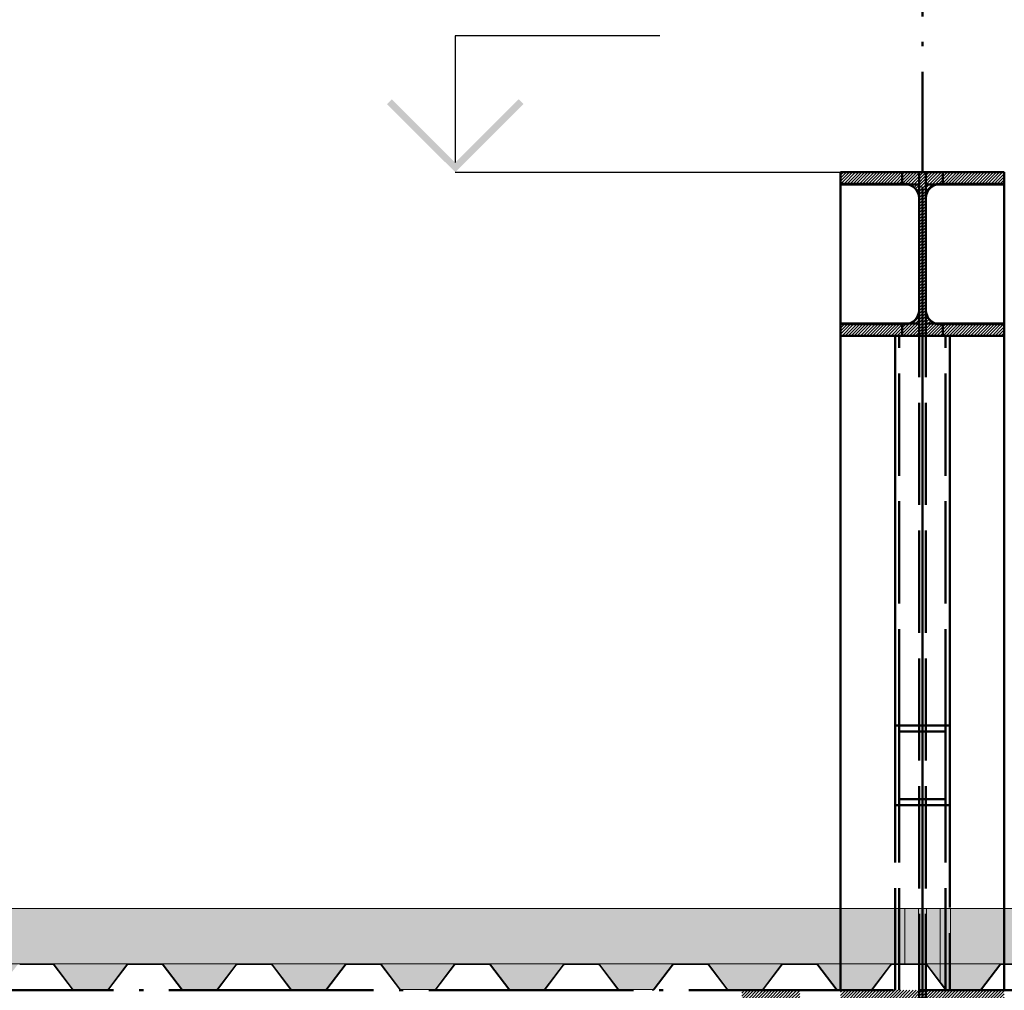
# Paper-space layout 'Layout1' of a CAD drawing. Extents: x -2 to 1243, y -36 to 596.
# Tile 20 of 132: x 281 to 310, y 157 to 186. Entities that reach past the tile are written whole.
import ezdxf

# ---------------------------------------------------------------- set-up
doc = ezdxf.new("R2010")
doc.units = 0
doc.linetypes.add('ACAD_ISO02W100', pattern=[15, 12, -3])
doc.linetypes.add('ACAD_ISO04W100', pattern=[30.5, 24, -3, 0.5, -3])
doc.layers.add('AS_INS_ON', color=7, linetype='CONTINUOUS')
for name, color, linetype, lineweight in [('SS_2.ET-HALA_TaO-VESTAVBA_A1÷B2-P.NOSNIK', 172, 'CONTINUOUS', 50), ('SS_2.ET-HALA_TaO-VESTAVBA_A1÷B2-PODLAHA', 9, 'CONTINUOUS', 5), ('SS_2.ET-HALA_TaO-VESTAVBA_A1÷B2-TRAPEZ.PLECH', 153, 'CONTINUOUS', 18), ('SS_2.ET-HALA_TaO-VESTAVBA_A1÷B2-VAZBA', 200, 'CONTINUOUS', 50), ('SS_2.ET-HALA_TaO-VESTAVBA_A1÷B2-VAZBA2', 51, 'CONTINUOUS', 50), ('SS_SRAFY', 8, 'CONTINUOUS', 18)]:
    doc.layers.add(name, color=color, linetype=linetype, lineweight=lineweight)
pattern_1 = [(45, (194.3423, 60.282), (-0.8980256, 0.8980256), []), (45, (195.2403, 60.282), (-0.8980256, 0.8980256), [1.5875, -0.3175, 0, -0.3175])]
pattern_2 = [(45, (194.34228, 60.281964), (-0.04490128, 0.04490128), [])]

psp = doc.layouts.get("Layout1")

# ---------------------------------------------------------------- hatches: boundary and pattern name
at = {"layer": 'AS_INS_ON'}
psp.add_hatch(color=3, dxfattribs=at).paths.add_polyline_path([(292.3831, 183.2234), (292.2416, 183.082), (294.2416, 181.082), (296.2416, 183.082), (296.1002, 183.2234), (294.2416, 181.3648)])
at = {"layer": 'SS_2.ET-HALA_TaO-VESTAVBA_A1÷B2-PODLAHA'}
h = psp.add_hatch(dxfattribs=at)
h.set_pattern_fill('ANSI35', color=252, scale=0.2, style=0)
h.set_pattern_definition(pattern_1)
h.paths.add_polyline_path([(398.1123, 159.482), (83.1423, 159.482), (83.1423, 157.862), (398.1123, 157.862)], flags=0)
h = psp.add_hatch(dxfattribs=at)
h.set_pattern_fill('ANSI35', color=252, scale=0.2, style=0)
h.set_pattern_definition(pattern_1)
h.paths.add_polyline_path([(396.6652, 157.862), (394.4202, 157.862, -0.2326123), (394.4835, 157.8291), (395.0183, 157.1277, 0.239242), (395.0686, 157.1034), (396.0184, 157.1034, 0.2392421), (396.0663, 157.1277), (396.6011, 157.8291, -0.2266449)], flags=0)
h.paths.add_polyline_path([(393.4652, 157.862), (391.2202, 157.862, -0.2326123), (391.2835, 157.8291), (391.8183, 157.1277, 0.239242), (391.8686, 157.1034), (392.8184, 157.1034, 0.2392421), (392.8663, 157.1277), (393.4011, 157.8291, -0.2266449)], flags=0)
h.paths.add_polyline_path([(390.2652, 157.862), (388.0202, 157.862, -0.2326123), (388.0835, 157.8291), (388.6183, 157.1277, 0.239242), (388.6686, 157.1034), (389.6184, 157.1034, 0.2301971), (389.6663, 157.1277), (390.2011, 157.8291, -0.2266449)], flags=0)
h.paths.add_polyline_path([(387.0652, 157.862), (384.8202, 157.862, -0.2326123), (384.8835, 157.8291), (385.4183, 157.1277, 0.239242), (385.4686, 157.1034), (386.4184, 157.1034, 0.2392421), (386.4663, 157.1277), (387.0011, 157.8291, -0.2266449)], flags=0)
h.paths.add_polyline_path([(383.8652, 157.862), (381.6202, 157.862, -0.2326123), (381.6835, 157.8291), (382.2183, 157.1277, 0.239242), (382.2686, 157.1034), (383.2184, 157.1034, 0.2392421), (383.2663, 157.1277), (383.8011, 157.8291, -0.2266449)], flags=0)
h.paths.add_polyline_path([(380.6652, 157.862), (378.4202, 157.862, -0.2326123), (378.4835, 157.8291), (379.0183, 157.1277, 0.239242), (379.0686, 157.1034), (380.0184, 157.1034, 0.2392421), (380.0663, 157.1277), (380.6011, 157.8291, -0.2266449)], flags=0)
h.paths.add_polyline_path([(377.4652, 157.862), (375.2202, 157.862, -0.2326123), (375.2835, 157.8291), (375.8183, 157.1277, 0.239242), (375.8686, 157.1034), (376.8184, 157.1034, 0.2301971), (376.8663, 157.1277), (377.4011, 157.8291, -0.2266449)], flags=0)
h.paths.add_polyline_path([(374.2652, 157.862), (372.0202, 157.862, -0.2326123), (372.0835, 157.8291), (372.6183, 157.1277, 0.239242), (372.6686, 157.1034), (373.6184, 157.1034, 0.2392421), (373.6663, 157.1277), (374.2011, 157.8291, -0.2266449)], flags=0)
h.paths.add_polyline_path([(371.0652, 157.862), (368.8202, 157.862, -0.2326123), (368.8835, 157.8291), (369.4183, 157.1277, 0.239242), (369.4686, 157.1034), (370.4184, 157.1034, 0.2392421), (370.4663, 157.1277), (371.0011, 157.8291, -0.2266449)], flags=0)
h.paths.add_polyline_path([(367.8652, 157.862), (365.6202, 157.862, -0.2326123), (365.6835, 157.8291), (366.2183, 157.1277, 0.239242), (366.2686, 157.1034), (367.2184, 157.1034, 0.2392421), (367.2663, 157.1277), (367.8011, 157.8291, -0.2266449)], flags=0)
h.paths.add_polyline_path([(364.6652, 157.862), (362.4202, 157.862, -0.2326123), (362.4835, 157.8291), (363.0183, 157.1277, 0.239242), (363.0686, 157.1034), (364.0184, 157.1034, 0.2301971), (364.0663, 157.1277), (364.6011, 157.8291, -0.2266449)], flags=0)
h.paths.add_polyline_path([(361.4652, 157.862), (359.2202, 157.862, -0.2326123), (359.2835, 157.8291), (359.8183, 157.1277, 0.239242), (359.8686, 157.1034), (360.8184, 157.1034, 0.2392421), (360.8663, 157.1277), (361.4011, 157.8291, -0.2266449)], flags=0)
h.paths.add_polyline_path([(358.2652, 157.862), (356.0202, 157.862, -0.2326123), (356.0835, 157.8291), (356.6183, 157.1277, 0.239242), (356.6686, 157.1034), (357.6184, 157.1034, 0.2392421), (357.6663, 157.1277), (358.2011, 157.8291, -0.2266449)], flags=0)
h.paths.add_polyline_path([(355.0652, 157.862), (352.8202, 157.862, -0.2326123), (352.8835, 157.8291), (353.4183, 157.1277, 0.239242), (353.4686, 157.1034), (354.4184, 157.1034, 0.2392421), (354.4663, 157.1277), (355.0011, 157.8291, -0.2266449)], flags=0)
h.paths.add_polyline_path([(351.8652, 157.862), (349.6202, 157.862, -0.2326123), (349.6835, 157.8291), (350.2183, 157.1277, 0.239242), (350.2686, 157.1034), (351.2184, 157.1034, 0.2301971), (351.2663, 157.1277), (351.8011, 157.8291, -0.2266449)], flags=0)
h.paths.add_polyline_path([(348.6652, 157.862), (346.4202, 157.862, -0.2326123), (346.4835, 157.8291), (347.0183, 157.1277, 0.239242), (347.0686, 157.1034), (348.0184, 157.1034, 0.2392421), (348.0663, 157.1277), (348.6011, 157.8291, -0.2266449)], flags=0)
h.paths.add_polyline_path([(345.4652, 157.862), (343.2202, 157.862, -0.2326123), (343.2835, 157.8291), (343.8183, 157.1277, 0.239242), (343.8686, 157.1034), (344.8184, 157.1034, 0.2392421), (344.8663, 157.1277), (345.4011, 157.8291, -0.2266449)], flags=0)
h.paths.add_polyline_path([(342.2652, 157.862), (340.0202, 157.862, -0.2326123), (340.0835, 157.8291), (340.6183, 157.1277, 0.239242), (340.6686, 157.1034), (341.6184, 157.1034, 0.2392421), (341.6663, 157.1277), (342.2011, 157.8291, -0.2266449)], flags=0)
h.paths.add_polyline_path([(339.0652, 157.862), (336.8202, 157.862, -0.2326123), (336.8835, 157.8291), (337.4183, 157.1277, 0.239242), (337.4686, 157.1034), (338.4184, 157.1034, 0.2301971), (338.4663, 157.1277), (339.0011, 157.8291, -0.2266449)], flags=0)
h.paths.add_polyline_path([(335.8652, 157.862), (333.6202, 157.862, -0.2326123), (333.6835, 157.8291), (334.2183, 157.1277, 0.239242), (334.2686, 157.1034), (335.2184, 157.1034, 0.2392421), (335.2663, 157.1277), (335.8011, 157.8291, -0.2266449)], flags=0)
h.paths.add_polyline_path([(332.6652, 157.862), (330.4202, 157.862, -0.2326123), (330.4835, 157.8291), (331.0183, 157.1277, 0.239242), (331.0686, 157.1034), (332.0184, 157.1034, 0.2392421), (332.0663, 157.1277), (332.6011, 157.8291, -0.2266449)], flags=0)
h.paths.add_polyline_path([(329.4652, 157.862), (327.2202, 157.862, -0.2326123), (327.2835, 157.8291), (327.8183, 157.1277, 0.239242), (327.8686, 157.1034), (328.8184, 157.1034, 0.2392421), (328.8663, 157.1277), (329.4011, 157.8291, -0.2266449)], flags=0)
h.paths.add_polyline_path([(326.2652, 157.862), (324.0202, 157.862, -0.2326123), (324.0835, 157.8291), (324.6183, 157.1277, 0.239242), (324.6686, 157.1034), (325.6184, 157.1034, 0.2301971), (325.6663, 157.1277), (326.2011, 157.8291, -0.2266449)], flags=0)
h.paths.add_polyline_path([(323.0652, 157.862), (320.8202, 157.862, -0.2326123), (320.8835, 157.8291), (321.4183, 157.1277, 0.239242), (321.4686, 157.1034), (322.4184, 157.1034, 0.2392421), (322.4663, 157.1277), (323.0011, 157.8291, -0.2266449)], flags=0)
h.paths.add_polyline_path([(319.8652, 157.862), (317.6202, 157.862, -0.2326123), (317.6835, 157.8291), (318.2183, 157.1277, 0.239242), (318.2686, 157.1034), (319.2184, 157.1034, 0.2392421), (319.2663, 157.1277), (319.8011, 157.8291, -0.2266449)], flags=0)
h.paths.add_polyline_path([(316.6652, 157.862), (314.4202, 157.862, -0.2326123), (314.4835, 157.8291), (315.0183, 157.1277, 0.239242), (315.0686, 157.1034), (316.0184, 157.1034, 0.2392421), (316.0663, 157.1277), (316.6011, 157.8291, -0.2266449)], flags=0)
h.paths.add_polyline_path([(303.8652, 157.862), (301.6202, 157.862, -0.2326123), (301.6835, 157.8291), (302.2183, 157.1277, 0.239242), (302.2686, 157.1034), (303.2184, 157.1034, 0.2392421), (303.2663, 157.1277), (303.8011, 157.8291, -0.2266449)], flags=0)
h.paths.add_polyline_path([(300.6652, 157.862), (298.4202, 157.862, -0.2326123), (298.4835, 157.8291), (299.0183, 157.1277, 0.239242), (299.0686, 157.1034), (300.0184, 157.1034, 0.2301971), (300.0663, 157.1277), (300.6011, 157.8291, -0.2266449)], flags=0)
h.paths.add_polyline_path([(297.4652, 157.862), (295.2202, 157.862, -0.2326123), (295.2835, 157.8291), (295.8183, 157.1277, 0.239242), (295.8686, 157.1034), (296.8184, 157.1034, 0.2392421), (296.8663, 157.1277), (297.4011, 157.8291, -0.2266449)], flags=0)
h.paths.add_polyline_path([(294.2652, 157.862), (292.0202, 157.862, -0.2326123), (292.0835, 157.8291), (292.6183, 157.1277, 0.239242), (292.6686, 157.1034), (293.6184, 157.1034, 0.2392421), (293.6663, 157.1277), (294.2011, 157.8291, -0.2266449)], flags=0)
h.paths.add_polyline_path([(291.0652, 157.862), (288.8202, 157.862, -0.2326123), (288.8835, 157.8291), (289.4183, 157.1277, 0.239242), (289.4686, 157.1034), (290.4184, 157.1034, 0.2392421), (290.4663, 157.1277), (291.0011, 157.8291, -0.2266449)], flags=0)
h.paths.add_polyline_path([(287.8652, 157.862), (285.6202, 157.862, -0.2326123), (285.6835, 157.8291), (286.2183, 157.1277, 0.239242), (286.2686, 157.1034), (287.2184, 157.1034, 0.2301971), (287.2663, 157.1277), (287.8011, 157.8291, -0.2266449)], flags=0)
h.paths.add_polyline_path([(284.6652, 157.862), (282.4202, 157.862, -0.2326123), (282.4835, 157.8291), (283.0183, 157.1277, 0.239242), (283.0686, 157.1034), (284.0184, 157.1034, 0.2392421), (284.0663, 157.1277), (284.6011, 157.8291, -0.2266449)], flags=0)
h.paths.add_polyline_path([(281.4652, 157.862), (279.2202, 157.862, -0.2326123), (279.2835, 157.8291), (279.8183, 157.1277, 0.239242), (279.8686, 157.1034), (280.8184, 157.1034, 0.2392421), (280.8663, 157.1277), (281.4011, 157.8291, -0.2266449)], flags=0)
h.paths.add_polyline_path([(278.2652, 157.862), (276.0202, 157.862, -0.2326123), (276.0835, 157.8291), (276.6183, 157.1277, 0.239242), (276.6686, 157.1034), (277.6184, 157.1034, 0.2392421), (277.6663, 157.1277), (278.2011, 157.8291, -0.2266449)], flags=0)
h.paths.add_polyline_path([(275.0652, 157.862), (272.8202, 157.862, -0.2326123), (272.8835, 157.8291), (273.4183, 157.1277, 0.239242), (273.4686, 157.1034), (274.4184, 157.1034, 0.2301971), (274.4663, 157.1277), (275.0011, 157.8291, -0.2266449)], flags=0)
h.paths.add_polyline_path([(271.8652, 157.862), (269.6202, 157.862, -0.2326123), (269.6835, 157.8291), (270.2183, 157.1277, 0.239242), (270.2686, 157.1034), (271.2184, 157.1034, 0.2392421), (271.2663, 157.1277), (271.8011, 157.8291, -0.2266449)], flags=0)
h.paths.add_polyline_path([(268.6652, 157.862), (266.4202, 157.862, -0.2326123), (266.4835, 157.8291), (267.0183, 157.1277, 0.239242), (267.0686, 157.1034), (268.0184, 157.1034, 0.2392421), (268.0663, 157.1277), (268.6011, 157.8291, -0.2266449)], flags=0)
h.paths.add_polyline_path([(265.4652, 157.862), (263.2202, 157.862, -0.2326123), (263.2835, 157.8291), (263.8183, 157.1277, 0.239242), (263.8686, 157.1034), (264.8184, 157.1034, 0.2392421), (264.8663, 157.1277), (265.4011, 157.8291, -0.2266449)], flags=0)
h.paths.add_polyline_path([(262.2652, 157.862), (260.0202, 157.862, -0.2326123), (260.0835, 157.8291), (260.6183, 157.1277, 0.239242), (260.6686, 157.1034), (261.6184, 157.1034, 0.2301971), (261.6663, 157.1277), (262.2011, 157.8291, -0.2266449)], flags=0)
h.paths.add_polyline_path([(259.0652, 157.862), (256.8202, 157.862, -0.2326123), (256.8835, 157.8291), (257.4183, 157.1277, 0.239242), (257.4686, 157.1034), (258.4184, 157.1034, 0.2392421), (258.4663, 157.1277), (259.0011, 157.8291, -0.2266449)], flags=0)
h.paths.add_polyline_path([(255.8652, 157.862), (253.6202, 157.862, -0.2326123), (253.6835, 157.8291), (254.2183, 157.1277, 0.239242), (254.2686, 157.1034), (255.2184, 157.1034, 0.2392421), (255.2663, 157.1277), (255.8011, 157.8291, -0.2266449)], flags=0)
h.paths.add_polyline_path([(252.6652, 157.862), (250.4202, 157.862, -0.2326123), (250.4835, 157.8291), (251.0183, 157.1277, 0.239242), (251.0686, 157.1034), (252.0184, 157.1034, 0.2392421), (252.0663, 157.1277), (252.6011, 157.8291, -0.2266449)], flags=0)
h.paths.add_polyline_path([(249.4652, 157.862), (247.2202, 157.862, -0.2326123), (247.2835, 157.8291), (247.8183, 157.1277, 0.239242), (247.8686, 157.1034), (248.8184, 157.1034, 0.2301971), (248.8663, 157.1277), (249.4011, 157.8291, -0.2266449)], flags=0)
h.paths.add_polyline_path([(246.2652, 157.862), (244.0202, 157.862, -0.2326123), (244.0835, 157.8291), (244.6183, 157.1277, 0.239242), (244.6686, 157.1034), (245.6184, 157.1034, 0.2392421), (245.6663, 157.1277), (246.2011, 157.8291, -0.2266449)], flags=0)
h.paths.add_polyline_path([(243.0652, 157.862), (240.8202, 157.862, -0.2326123), (240.8835, 157.8291), (241.4183, 157.1277, 0.239242), (241.4686, 157.1034), (242.4184, 157.1034, 0.2392421), (242.4663, 157.1277), (243.0011, 157.8291, -0.2266449)], flags=0)
h.paths.add_polyline_path([(239.8652, 157.862), (237.6202, 157.862, -0.2326123), (237.6835, 157.8291), (238.2183, 157.1277, 0.239242), (238.2686, 157.1034), (239.2184, 157.1034, 0.2392421), (239.2663, 157.1277), (239.8011, 157.8291, -0.2266449)], flags=0)
h.paths.add_polyline_path([(236.6652, 157.862), (234.4202, 157.862, -0.2326123), (234.4835, 157.8291), (235.0183, 157.1277, 0.239242), (235.0686, 157.1034), (236.0184, 157.1034, 0.2301971), (236.0663, 157.1277), (236.6011, 157.8291, -0.2266449)], flags=0)
h.paths.add_polyline_path([(233.4652, 157.862), (231.2202, 157.862, -0.2326123), (231.2835, 157.8291), (231.8183, 157.1277, 0.239242), (231.8686, 157.1034), (232.8184, 157.1034, 0.2392421), (232.8663, 157.1277), (233.4011, 157.8291, -0.2266449)], flags=0)
h.paths.add_polyline_path([(230.2652, 157.862), (228.0202, 157.862, -0.2326123), (228.0835, 157.8291), (228.6183, 157.1277, 0.239242), (228.6686, 157.1034), (229.6184, 157.1034, 0.2392421), (229.6663, 157.1277), (230.2011, 157.8291, -0.2266449)], flags=0)
h.paths.add_polyline_path([(227.0652, 157.862), (224.8202, 157.862, -0.2326123), (224.8835, 157.8291), (225.4183, 157.1277, 0.239242), (225.4686, 157.1034), (226.4184, 157.1034, 0.2392421), (226.4663, 157.1277), (227.0011, 157.8291, -0.2266449)], flags=0)
h.paths.add_polyline_path([(223.8652, 157.862), (221.6202, 157.862, -0.2326123), (221.6835, 157.8291), (222.2183, 157.1277, 0.239242), (222.2686, 157.1034), (223.2184, 157.1034, 0.2301971), (223.2663, 157.1277), (223.8011, 157.8291, -0.2266449)], flags=0)
h.paths.add_polyline_path([(220.6652, 157.862), (218.4202, 157.862, -0.2326123), (218.4835, 157.8291), (219.0183, 157.1277, 0.239242), (219.0686, 157.1034), (220.0184, 157.1034, 0.2392421), (220.0663, 157.1277), (220.6011, 157.8291, -0.2266449)], flags=0)
h.paths.add_polyline_path([(217.4652, 157.862), (215.2202, 157.862, -0.2326123), (215.2835, 157.8291), (215.8183, 157.1277, 0.239242), (215.8686, 157.1034), (216.8184, 157.1034, 0.2392421), (216.8663, 157.1277), (217.4011, 157.8291, -0.2266449)], flags=0)
h.paths.add_polyline_path([(214.2652, 157.862), (212.0202, 157.862, -0.2326123), (212.0835, 157.8291), (212.6183, 157.1277, 0.239242), (212.6686, 157.1034), (213.6184, 157.1034, 0.2392421), (213.6663, 157.1277), (214.2011, 157.8291, -0.2266449)], flags=0)
h.paths.add_polyline_path([(211.0652, 157.862), (208.8202, 157.862, -0.2326123), (208.8835, 157.8291), (209.4183, 157.1277, 0.239242), (209.4686, 157.1034), (210.4184, 157.1034, 0.2301971), (210.4663, 157.1277), (211.0011, 157.8291, -0.2266449)], flags=0)
h.paths.add_polyline_path([(207.8652, 157.862), (205.6202, 157.862, -0.2326123), (205.6835, 157.8291), (206.2183, 157.1277, 0.239242), (206.2686, 157.1034), (207.2184, 157.1034, 0.2392421), (207.2663, 157.1277), (207.8011, 157.8291, -0.2266449)], flags=0)
h.paths.add_polyline_path([(204.6652, 157.862), (202.4202, 157.862, -0.2326123), (202.4835, 157.8291), (203.0183, 157.1277, 0.239242), (203.0686, 157.1034), (204.0184, 157.1034, 0.2392421), (204.0663, 157.1277), (204.6011, 157.8291, -0.2266449)], flags=0)
h.paths.add_polyline_path([(201.4652, 157.862), (199.2202, 157.862, -0.2326123), (199.2835, 157.8291), (199.8183, 157.1277, 0.239242), (199.8686, 157.1034), (200.8184, 157.1034, 0.2392421), (200.8663, 157.1277), (201.4011, 157.8291, -0.2266449)], flags=0)
h.paths.add_polyline_path([(188.6652, 157.862), (186.4202, 157.862, -0.2326123), (186.4835, 157.8291), (187.0183, 157.1277, 0.239242), (187.0686, 157.1034), (188.0184, 157.1034, 0.2392421), (188.0663, 157.1277), (188.6011, 157.8291, -0.2266449)], flags=0)
h.paths.add_polyline_path([(185.4652, 157.862), (183.2202, 157.862, -0.2326123), (183.2835, 157.8291), (183.8183, 157.1277, 0.239242), (183.8686, 157.1034), (184.8184, 157.1034, 0.2301971), (184.8663, 157.1277), (185.4011, 157.8291, -0.2266449)], flags=0)
h.paths.add_polyline_path([(182.2652, 157.862), (180.0202, 157.862, -0.2326123), (180.0835, 157.8291), (180.6183, 157.1277, 0.239242), (180.6686, 157.1034), (181.6184, 157.1034, 0.2392421), (181.6663, 157.1277), (182.2011, 157.8291, -0.2266449)], flags=0)
h.paths.add_polyline_path([(179.0652, 157.862), (176.8202, 157.862, -0.2326123), (176.8835, 157.8291), (177.4183, 157.1277, 0.239242), (177.4686, 157.1034), (178.4184, 157.1034, 0.2392421), (178.4663, 157.1277), (179.0011, 157.8291, -0.2266449)], flags=0)
h.paths.add_polyline_path([(175.8652, 157.862), (173.6202, 157.862, -0.2326123), (173.6835, 157.8291), (174.2183, 157.1277, 0.239242), (174.2686, 157.1034), (175.2184, 157.1034, 0.2392421), (175.2663, 157.1277), (175.8011, 157.8291, -0.2266449)], flags=0)
h.paths.add_polyline_path([(172.6652, 157.862), (170.4202, 157.862, -0.2326123), (170.4835, 157.8291), (171.0183, 157.1277, 0.239242), (171.0686, 157.1034), (172.0184, 157.1034, 0.2301971), (172.0663, 157.1277), (172.6011, 157.8291, -0.2266449)], flags=0)
h.paths.add_polyline_path([(169.4652, 157.862), (167.2202, 157.862, -0.2326123), (167.2835, 157.8291), (167.8183, 157.1277, 0.239242), (167.8686, 157.1034), (168.8184, 157.1034, 0.2392421), (168.8663, 157.1277), (169.4011, 157.8291, -0.2266449)], flags=0)
h.paths.add_polyline_path([(166.2652, 157.862), (164.0202, 157.862, -0.2326123), (164.0835, 157.8291), (164.6183, 157.1277, 0.239242), (164.6686, 157.1034), (165.6184, 157.1034, 0.2392421), (165.6663, 157.1277), (166.2011, 157.8291, -0.2266449)], flags=0)
h.paths.add_polyline_path([(163.0652, 157.862), (160.8202, 157.862, -0.2326123), (160.8835, 157.8291), (161.4183, 157.1277, 0.239242), (161.4686, 157.1034), (162.4184, 157.1034, 0.2392421), (162.4663, 157.1277), (163.0011, 157.8291, -0.2266449)], flags=0)
h.paths.add_polyline_path([(159.8652, 157.862), (157.6202, 157.862, -0.2326123), (157.6835, 157.8291), (158.2183, 157.1277, 0.239242), (158.2686, 157.1034), (159.2184, 157.1034, 0.2301971), (159.2663, 157.1277), (159.8011, 157.8291, -0.2266449)], flags=0)
h.paths.add_polyline_path([(156.6652, 157.862), (154.4202, 157.862, -0.2326123), (154.4835, 157.8291), (155.0183, 157.1277, 0.239242), (155.0686, 157.1034), (156.0184, 157.1034, 0.2392421), (156.0663, 157.1277), (156.6011, 157.8291, -0.2266449)], flags=0)
h.paths.add_polyline_path([(153.4652, 157.862), (151.2202, 157.862, -0.2326123), (151.2835, 157.8291), (151.8183, 157.1277, 0.239242), (151.8686, 157.1034), (152.8184, 157.1034, 0.2392421), (152.8663, 157.1277), (153.4011, 157.8291, -0.2266449)], flags=0)
h.paths.add_polyline_path([(150.2652, 157.862), (148.0202, 157.862, -0.2326123), (148.0835, 157.8291), (148.6183, 157.1277, 0.239242), (148.6686, 157.1034), (149.6184, 157.1034, 0.2392421), (149.6663, 157.1277), (150.2011, 157.8291, -0.2266449)], flags=0)
h.paths.add_polyline_path([(147.0652, 157.862), (144.8202, 157.862, -0.2326123), (144.8835, 157.8291), (145.4183, 157.1277, 0.239242), (145.4686, 157.1034), (146.4184, 157.1034, 0.2301971), (146.4663, 157.1277), (147.0011, 157.8291, -0.2266449)], flags=0)
h.paths.add_polyline_path([(143.8652, 157.862), (141.6202, 157.862, -0.2326123), (141.6835, 157.8291), (142.2183, 157.1277, 0.239242), (142.2686, 157.1034), (143.2184, 157.1034, 0.2392421), (143.2663, 157.1277), (143.8011, 157.8291, -0.2266449)], flags=0)
h.paths.add_polyline_path([(140.6652, 157.862), (138.4202, 157.862, -0.2326123), (138.4835, 157.8291), (139.0183, 157.1277, 0.239242), (139.0686, 157.1034), (140.0184, 157.1034, 0.2392421), (140.0663, 157.1277), (140.6011, 157.8291, -0.2266449)], flags=0)
h.paths.add_polyline_path([(137.4652, 157.862), (135.2202, 157.862, -0.2326123), (135.2835, 157.8291), (135.8183, 157.1277, 0.239242), (135.8686, 157.1034), (136.8184, 157.1034, 0.2392421), (136.8663, 157.1277), (137.4011, 157.8291, -0.2266449)], flags=0)
h.paths.add_polyline_path([(134.2652, 157.862), (132.0202, 157.862, -0.2326123), (132.0835, 157.8291), (132.6183, 157.1277, 0.239242), (132.6686, 157.1034), (133.6184, 157.1034, 0.2301971), (133.6663, 157.1277), (134.2011, 157.8291, -0.2266449)], flags=0)
h.paths.add_polyline_path([(131.0652, 157.862), (128.8202, 157.862, -0.2326123), (128.8835, 157.8291), (129.4183, 157.1277, 0.239242), (129.4686, 157.1034), (130.4184, 157.1034, 0.2392421), (130.4663, 157.1277), (131.0011, 157.8291, -0.2266449)], flags=0)
h.paths.add_polyline_path([(127.8652, 157.862), (125.6202, 157.862, -0.2326123), (125.6835, 157.8291), (126.2183, 157.1277, 0.239242), (126.2686, 157.1034), (127.2184, 157.1034, 0.2392421), (127.2663, 157.1277), (127.8011, 157.8291, -0.2266449)], flags=0)
h.paths.add_polyline_path([(124.6652, 157.862), (122.4202, 157.862, -0.2326123), (122.4835, 157.8291), (123.0183, 157.1277, 0.239242), (123.0686, 157.1034), (124.0184, 157.1034, 0.2392421), (124.0663, 157.1277), (124.6011, 157.8291, -0.2266449)], flags=0)
h.paths.add_polyline_path([(121.4652, 157.862), (119.2202, 157.862, -0.2326123), (119.2835, 157.8291), (119.8183, 157.1277, 0.239242), (119.8686, 157.1034), (120.8184, 157.1034, 0.2301971), (120.8663, 157.1277), (121.4011, 157.8291, -0.2266449)], flags=0)
h.paths.add_polyline_path([(118.2652, 157.862), (116.0202, 157.862, -0.2326123), (116.0835, 157.8291), (116.6183, 157.1277, 0.239242), (116.6686, 157.1034), (117.6184, 157.1034, 0.2392421), (117.6663, 157.1277), (118.2011, 157.8291, -0.2266449)], flags=0)
h.paths.add_polyline_path([(115.0652, 157.862), (112.8202, 157.862, -0.2326123), (112.8835, 157.8291), (113.4183, 157.1277, 0.239242), (113.4686, 157.1034), (114.4184, 157.1034, 0.2392421), (114.4663, 157.1277), (115.0011, 157.8291, -0.2266449)], flags=0)
h.paths.add_polyline_path([(111.8652, 157.862), (109.6202, 157.862, -0.2326123), (109.6835, 157.8291), (110.2183, 157.1277, 0.239242), (110.2686, 157.1034), (111.2184, 157.1034, 0.2392421), (111.2663, 157.1277), (111.8011, 157.8291, -0.2266449)], flags=0)
h.paths.add_polyline_path([(108.6652, 157.862), (106.4202, 157.862, -0.2326123), (106.4835, 157.8291), (107.0183, 157.1277, 0.239242), (107.0686, 157.1034), (108.0184, 157.1034, 0.2301971), (108.0663, 157.1277), (108.6011, 157.8291, -0.2266449)], flags=0)
h.paths.add_polyline_path([(105.4652, 157.862), (103.2202, 157.862, -0.2326123), (103.2835, 157.8291), (103.8183, 157.1277, 0.239242), (103.8686, 157.1034), (104.8184, 157.1034, 0.2392421), (104.8663, 157.1277), (105.4011, 157.8291, -0.2266449)], flags=0)
h.paths.add_polyline_path([(102.2652, 157.862), (100.0202, 157.862, -0.2326123), (100.0835, 157.8291), (100.6183, 157.1277, 0.239242), (100.6686, 157.1034), (101.6184, 157.1034, 0.2392421), (101.6663, 157.1277), (102.2011, 157.8291, -0.2266449)], flags=0)
h.paths.add_polyline_path([(99.0652, 157.862), (96.8202, 157.862, -0.2326123), (96.8835, 157.8291), (97.4183, 157.1277, 0.239242), (97.4686, 157.1034), (98.4184, 157.1034, 0.2392421), (98.4663, 157.1277), (99.0011, 157.8291, -0.2266449)], flags=0)
h.paths.add_polyline_path([(95.8652, 157.862), (93.6202, 157.862, -0.2326123), (93.6835, 157.8291), (94.2183, 157.1277, 0.239242), (94.2686, 157.1034), (95.2184, 157.1034, 0.2301971), (95.2663, 157.1277), (95.8011, 157.8291, -0.2266449)], flags=0)
h.paths.add_polyline_path([(398.1123, 157.2668), (398.1123, 157.862), (397.6202, 157.862, -0.2326123), (397.6835, 157.8291)], flags=0)
h.paths.add_polyline_path([(195.0652, 157.862), (192.8202, 157.862, -0.2326123), (192.8835, 157.8291), (193.4183, 157.1277, 0.239242), (193.4686, 157.1034), (194.4184, 157.1034, 0.2392421), (194.4663, 157.1277), (195.0011, 157.8291, -0.2266449)], flags=0)
h.paths.add_polyline_path([(308.6686, 157.1034), (309.6184, 157.1034, 0.2392421), (309.6663, 157.1277), (310.2011, 157.8291, -0.2266449), (310.2652, 157.862), (308.0202, 157.862, -0.2326123), (308.0835, 157.8291), (308.6183, 157.1277, 0.239242)], flags=0)
h.paths.add_polyline_path([(90.4835, 157.8291), (91.0183, 157.1277, 0.239242), (91.0686, 157.1034), (92.0184, 157.1034, 0.2392421), (92.0663, 157.1277), (92.6011, 157.8291, -0.2266449), (92.6652, 157.862), (90.4202, 157.862, -0.2326123)], flags=0)
h.paths.add_polyline_path([(89.4652, 157.862), (87.2202, 157.862, -0.2326123), (87.2835, 157.8291), (87.8183, 157.1277, 0.239242), (87.8686, 157.1034), (88.8184, 157.1034, 0.2392421), (88.8663, 157.1277), (89.4011, 157.8291, -0.2266449)], flags=0)
h.paths.add_polyline_path([(86.2652, 157.862), (84.0202, 157.862, -0.2326123), (84.0835, 157.8291), (84.6183, 157.1277, 0.239242), (84.6686, 157.1034), (85.6184, 157.1034, 0.2392421), (85.6663, 157.1277), (86.2011, 157.8291, -0.2266449)], flags=0)
h.paths.add_polyline_path([(197.6663, 157.1277), (198.2011, 157.8291, -0.2266449), (198.2652, 157.862), (196.0202, 157.862, -0.2326123), (196.0835, 157.8291), (196.6183, 157.1277, 0.239242), (196.6686, 157.1034), (197.6184, 157.1034, 0.2301971)], flags=0)
h.paths.add_polyline_path([(191.8652, 157.862), (189.6202, 157.862, -0.2326123), (189.6835, 157.8291), (190.2183, 157.1277, 0.239242), (190.2686, 157.1034), (191.2184, 157.1034, 0.2392421), (191.2663, 157.1277), (191.8011, 157.8291, -0.2266449)], flags=0)
h.paths.add_polyline_path([(311.2835, 157.8291), (311.8183, 157.1277, 0.239242), (311.8686, 157.1034), (312.8184, 157.1034, 0.2301971), (312.8663, 157.1277), (313.4011, 157.8291, -0.2266449), (313.4652, 157.862), (311.2202, 157.862, -0.2326123)], flags=0)
h.paths.add_polyline_path([(305.4686, 157.1034), (306.4184, 157.1034, 0.2392421), (306.4663, 157.1277), (307.0011, 157.8291, -0.2266449), (307.0652, 157.862), (304.8202, 157.862, -0.2326123), (304.8835, 157.8291), (305.4183, 157.1277, 0.239242)], flags=0)
at = {"layer": 'SS_SRAFY'}
h = psp.add_hatch(dxfattribs=at)
h.set_pattern_fill('ANSI31', color=5, scale=0.02, style=0)
h.set_pattern_definition(pattern_2)
h.paths.add_polyline_path([(310.3423, 176.622), (308.4623, 176.622, -0.4142136), (308.0423, 177.042), (308.0423, 180.322, -0.4142136), (308.4623, 180.742), (310.3423, 180.742), (310.3423, 181.082), (305.5423, 181.082), (305.5423, 180.742), (307.4223, 180.742, -0.4142136), (307.8423, 180.322), (307.8423, 177.042, -0.4142136), (307.4223, 176.622), (305.5423, 176.622), (305.5423, 176.282), (310.3423, 176.282)], flags=0)
h = psp.add_hatch(dxfattribs=at)
h.set_pattern_fill('ANSI31', color=5, scale=0.02, style=0)
h.set_pattern_definition(pattern_2)
h.paths.add_polyline_path([(303.9523, 152.922), (302.6423, 152.922), (302.6423, 152.682), (304.3423, 152.682), (304.3423, 157.082), (302.6423, 157.082), (302.6423, 156.842), (303.9523, 156.842, -0.4142136), (304.2123, 156.582), (304.2123, 153.182, -0.4142136)], flags=0)
h = psp.add_hatch(dxfattribs=at)
h.set_pattern_fill('ANSI31', color=5, scale=0.02, style=0)
h.set_pattern_definition(pattern_2)
h.paths.add_polyline_path([(310.3423, 152.622), (308.4623, 152.622, -0.4142136), (308.0423, 153.042), (308.0423, 156.322, -0.4142136), (308.4623, 156.742), (310.3423, 156.742), (310.3423, 157.082), (305.5423, 157.082), (305.5423, 156.742), (307.4223, 156.742, -0.4142136), (307.8423, 156.322), (307.8423, 153.042, -0.4142136), (307.4223, 152.622), (305.5423, 152.622), (305.5423, 152.282), (310.3423, 152.282)], flags=0)

# ---------------------------------------------------------------- linework, layer by layer
at = {"layer": 'AS_INS_ON', "color": 3}
for p, q in [((300.2416, 185.082, 8785), (294.2416, 185.082, 8785)), ((294.2416, 185.082, 8785), (294.2416, 181.3648, 8785)), ((294.2416, 181.082), (305.5397, 181.082))]:
    psp.add_line(p, q, dxfattribs=at)
at = {"layer": 'SS_2.ET-HALA_TaO-VESTAVBA_A1÷B2-P.NOSNIK', "color": 7, "linetype": 'ACAD_ISO04W100', "ltscale": 0.25}
for p, q in [((194.3423, 157.082), (307.9423, 157.082)), ((194.3423, 157.082), (307.9423, 157.082)), ((307.9423, 157.082), (421.6423, 157.082)), ((307.9423, 157.082), (421.6423, 157.082))]:
    psp.add_line(p, q, dxfattribs=at)
at = {"layer": 'SS_2.ET-HALA_TaO-VESTAVBA_A1÷B2-PODLAHA', "color": 9, "linetype": 'Continuous', "ltscale": 0.25}
for p, q in [((398.1123, 159.482), (83.1423, 159.482)), ((398.1123, 157.862), (83.1423, 157.862)), ((284.0663, 157.1277), (284.6011, 157.8291)), ((287.8011, 157.8291), (287.2663, 157.1277)), ((290.4663, 157.1277), (291.0011, 157.8291)), ((293.6663, 157.1277), (294.2011, 157.8291)), ((296.8663, 157.1277), (297.4011, 157.8291)), ((300.6011, 157.8291), (300.0663, 157.1277)), ((303.2663, 157.1277), (303.8011, 157.8291)), ((306.4663, 157.1277), (307.0011, 157.8291)), ((309.6663, 157.1277), (310.2011, 157.8291)), ((284.0184, 157.1034), (283.0661, 157.1034)), ((287.2184, 157.1034), (286.2661, 157.1034)), ((290.4184, 157.1034), (289.4661, 157.1034)), ((293.6184, 157.1034), (292.6661, 157.1034)), ((303.2184, 157.1034), (302.2661, 157.1034)), ((306.4184, 157.1034), (305.4661, 157.1034)), ((309.6184, 157.1034), (308.6661, 157.1034))]:
    psp.add_line(p, q, dxfattribs=at)
at = {"layer": 'SS_2.ET-HALA_TaO-VESTAVBA_A1÷B2-PODLAHA', "color": 9, "linetype": 'ACAD_ISO02W100', "ltscale": 0.25}
for p, q in [((305.5223, 159.482), (305.5223, 157.862)), ((307.1223, 159.482), (307.1223, 157.862)), ((307.4223, 159.482), (307.4223, 157.862)), ((307.8223, 157.862), (307.8223, 159.482)), ((308.0623, 159.482), (308.0623, 157.862)), ((308.4623, 157.862), (308.4623, 159.482)), ((308.7623, 157.862), (308.7623, 159.482)), ((305.5223, 157.862), (305.5223, 157.1034)), ((308.0185, 157.862), (308.0423, 157.8521)), ((308.0755, 157.8383), (308.0185, 157.862)), ((308.0623, 157.862), (308.0623, 157.8438)), ((308.0623, 157.8438), (308.0755, 157.8383)), ((308.0755, 157.8383), (308.0835, 157.8291)), ((308.1794, 157.7032), (308.1803, 157.7021)), ((308.4623, 157.3323), (308.4623, 157.862)), ((308.7623, 157.1034), (308.7623, 157.862)), ((308.6237, 157.1215), (308.6183, 157.1277)), ((308.6223, 157.1232), (308.6237, 157.1215)), ((308.6237, 157.1215), (308.6661, 157.1034))]:
    psp.add_line(p, q, dxfattribs=at)
at = {"layer": 'SS_2.ET-HALA_TaO-VESTAVBA_A1÷B2-PODLAHA', "color": 9, "linetype": 'Continuous', "ltscale": 0.25}
for centre, radius, start, end in [((282.4184, 157.7812), 0.0807, 36.34533, 89.96573), ((285.6184, 157.7812), 0.0807, 36.34533, 89.96573), ((295.2184, 157.7812), 0.0807, 36.34533, 89.96573), ((298.4184, 157.7812), 0.0807, 36.34533, 89.96573), ((301.6184, 157.7812), 0.0807, 36.34533, 89.96573), ((304.8184, 157.7812), 0.0807, 36.34533, 89.96573), ((308.0184, 157.7812), 0.0807, 36.34533, 89.96573), ((283.0674, 157.1651), 0.0617, 217.32743, 268.85395), ((284.0184, 157.1627), 0.0593, 270.00001, 323.81866), ((286.2674, 157.1651), 0.0617, 217.32742, 268.85395), ((287.2174, 157.1648), 0.0613, 270.98235, 322.8363), ((289.4674, 157.1651), 0.0617, 217.32743, 268.85395), ((290.4184, 157.1627), 0.0593, 270, 323.81866), ((292.6674, 157.1651), 0.0617, 217.3274, 268.85395), ((295.8674, 157.1651), 0.0617, 217.3274, 268.85395), ((296.8184, 157.1627), 0.0593, 270, 323.81866), ((299.0674, 157.1651), 0.0617, 217.32743, 268.85395), ((300.0174, 157.1648), 0.0613, 270.98235, 322.8363), ((302.2674, 157.1651), 0.0617, 217.3274, 268.85395), ((303.2184, 157.1627), 0.0593, 270, 323.81866), ((305.4674, 157.1651), 0.0617, 217.32742, 268.85395), ((306.4184, 157.1627), 0.0593, 270, 323.81866), ((308.6674, 157.1651), 0.0617, 217.3274, 268.85395), ((309.6184, 157.1627), 0.0593, 270, 323.81866)]:
    psp.add_arc(centre, radius, start, end, dxfattribs=at)
at = {"layer": 'SS_2.ET-HALA_TaO-VESTAVBA_A1÷B2-PODLAHA', "color": 9, "linetype": 'Continuous', "ltscale": 0.25, "extrusion": (3.28218e-13, -2.87066e-13, -1)}
for centre, start in [((-284.6676, 157.7784), 37.32743), ((-291.0676, 157.7784), 37.32743), ((-300.6676, 157.7784), 37.32742)]:
    psp.add_arc(centre, 0.0836, start, 88.98538, dxfattribs=at)
at = {"layer": 'SS_2.ET-HALA_TaO-VESTAVBA_A1÷B2-PODLAHA', "color": 9, "linetype": 'Continuous', "ltscale": 0.25, "extrusion": (-1.83697e-16, 6.12323e-17, -1)}
for centre, start in [((-287.8676, 157.7784), 37.3274), ((-294.2676, 157.7784), 37.32738), ((-303.8676, 157.7784), 37.32742)]:
    psp.add_arc(centre, 0.0836, start, 88.98538, dxfattribs=at)
at = {"layer": 'SS_2.ET-HALA_TaO-VESTAVBA_A1÷B2-PODLAHA', "color": 9, "linetype": 'Continuous', "ltscale": 0.25, "extrusion": (-3.28586e-13, 2.87188e-13, -1)}
for centre, start in [((-297.4676, 157.7784), 37.32743), ((-307.0676, 157.7784), 37.32738), ((-310.2676, 157.7784), 37.32743)]:
    psp.add_arc(centre, 0.0836, start, 88.98538, dxfattribs=at)
at = {"layer": 'SS_2.ET-HALA_TaO-VESTAVBA_A1÷B2-TRAPEZ.PLECH', "color": 5, "linetype": 'Continuous', "ltscale": 0.25}
for p, q in [((281.4661, 157.8405), (282.4184, 157.8405)), ((282.4663, 157.8162), (283.0011, 157.1148)), ((283.0183, 157.1277), (282.4834, 157.8291)), ((284.0834, 157.1148), (284.6183, 157.8162)), ((284.6661, 157.8405), (285.6184, 157.8405)), ((285.6663, 157.8162), (286.2011, 157.1148)), ((286.2183, 157.1277), (285.6834, 157.8291)), ((287.2834, 157.1148), (287.8183, 157.8162)), ((287.8661, 157.8405), (288.8184, 157.8405)), ((288.8663, 157.8162), (289.4011, 157.1148)), ((289.4183, 157.1277), (288.8834, 157.8291)), ((291.0011, 157.8291), (290.4663, 157.1277)), ((290.4834, 157.1148), (291.0183, 157.8162)), ((291.0661, 157.8405), (292.0184, 157.8405)), ((292.0663, 157.8162), (292.6011, 157.1148)), ((292.6183, 157.1277), (292.0834, 157.8291)), ((294.2011, 157.8291), (293.6663, 157.1277)), ((293.6834, 157.1148), (294.2183, 157.8162)), ((294.2661, 157.8405), (295.1423, 157.8405)), ((294.3423, 157.862), (294.3423, 157.8405)), ((295.1423, 157.8405), (295.1423, 157.862)), ((295.1423, 157.8405), (295.2184, 157.8405)), ((295.2663, 157.8162), (295.8011, 157.1148)), ((295.8183, 157.1277), (295.2834, 157.8291)), ((296.8834, 157.1148), (297.4183, 157.8162)), ((297.4661, 157.8405), (298.4184, 157.8405)), ((298.4663, 157.8162), (299.0011, 157.1148)), ((299.0183, 157.1277), (298.4834, 157.8291)), ((300.0834, 157.1148), (300.6183, 157.8162)), ((300.6661, 157.8405), (301.6184, 157.8405)), ((301.6663, 157.8162), (302.2011, 157.1148)), ((302.2183, 157.1277), (301.6834, 157.8291)), ((303.2834, 157.1148), (303.8183, 157.8162)), ((303.8661, 157.8405), (304.8184, 157.8405)), ((304.8663, 157.8162), (305.4011, 157.1148)), ((305.4183, 157.1277), (304.8834, 157.8291)), ((306.4834, 157.1148), (307.0183, 157.8162)), ((307.0661, 157.8405), (308.0184, 157.8405)), ((308.0663, 157.8162), (308.6011, 157.1148)), ((308.6183, 157.1277), (308.0834, 157.8291)), ((310.2011, 157.8291), (309.6663, 157.1277)), ((309.6834, 157.1148), (310.2183, 157.8162)), ((310.2661, 157.8405), (311.2184, 157.8405)), ((296.8184, 157.1034), (295.8661, 157.1034)), ((300.0184, 157.1034), (299.0661, 157.1034))]:
    psp.add_line(p, q, dxfattribs=at)
at = {"layer": 'SS_2.ET-HALA_TaO-VESTAVBA_A1÷B2-TRAPEZ.PLECH', "color": 5, "linetype": 'Continuous', "ltscale": 0.25, "extrusion": (5.08217e-13, 1.22745e-12, -1)}
for centre in [(-282.4184, 157.7812), (-295.2184, 157.7812), (-298.4184, 157.7812), (-301.6184, 157.7812), (-304.8184, 157.7812), (-308.0184, 157.7812)]:
    psp.add_arc(centre, 0.0593, 90, 143.81847, dxfattribs=at)
at = {"layer": 'SS_2.ET-HALA_TaO-VESTAVBA_A1÷B2-TRAPEZ.PLECH', "color": 5, "linetype": 'Continuous', "ltscale": 0.25}
for centre, radius, start, end in [((284.6661, 157.7812), 0.0807, 90, 143.65479), ((287.8661, 157.7812), 0.0807, 90, 143.65479), ((288.8184, 157.7812), 0.0807, 36.34521, 90), ((291.0661, 157.7812), 0.0807, 90, 143.65479), ((292.0184, 157.7812), 0.0807, 36.34521, 90), ((294.2661, 157.7812), 0.0807, 90, 143.65479), ((297.4661, 157.7812), 0.0807, 90, 143.65479), ((300.6661, 157.7812), 0.0807, 90, 143.65479), ((303.8661, 157.7812), 0.0807, 90, 143.65479), ((307.0661, 157.7812), 0.0807, 90, 143.65479), ((310.2661, 157.7812), 0.0807, 90, 143.65479), ((283.0661, 157.1627), 0.0807, 216.34521, 270), ((284.0184, 157.1627), 0.0807, 270, 323.65479), ((286.2661, 157.1627), 0.0807, 216.34521, 270), ((287.2184, 157.1627), 0.0807, 270, 323.65479), ((289.4661, 157.1627), 0.0807, 216.34521, 270), ((290.4184, 157.1627), 0.0807, 270, 323.65479), ((292.6661, 157.1627), 0.0807, 216.34521, 270), ((293.6184, 157.1627), 0.0593, 270, 323.81847), ((293.6184, 157.1627), 0.0807, 270, 323.65479), ((295.8661, 157.1627), 0.0807, 216.34521, 270), ((296.8184, 157.1627), 0.0807, 270, 323.65479), ((299.0661, 157.1627), 0.0807, 216.34521, 270), ((300.0184, 157.1627), 0.0807, 270, 323.65479), ((302.2661, 157.1627), 0.0807, 216.34521, 270), ((303.2184, 157.1627), 0.0807, 270, 323.65479), ((305.4661, 157.1627), 0.0807, 216.34521, 270), ((306.4184, 157.1627), 0.0807, 270, 323.65479), ((308.6661, 157.1627), 0.0807, 216.34521, 270), ((309.6184, 157.1627), 0.0807, 270, 323.65479)]:
    psp.add_arc(centre, radius, start, end, dxfattribs=at)
at = {"layer": 'SS_2.ET-HALA_TaO-VESTAVBA_A1÷B2-TRAPEZ.PLECH', "color": 5, "linetype": 'Continuous', "ltscale": 0.25, "extrusion": (-9.35e-13, 8.01034e-13, -1)}
for centre in [(-284.6661, 157.7812), (-297.4661, 157.7812), (-300.6661, 157.7812), (-303.8661, 157.7812), (-307.0661, 157.7812), (-310.2661, 157.7812)]:
    psp.add_arc(centre, 0.0593, 36.18153, 90, dxfattribs=at)
at = {"layer": 'SS_2.ET-HALA_TaO-VESTAVBA_A1÷B2-TRAPEZ.PLECH', "color": 5, "linetype": 'Continuous', "ltscale": 0.25, "extrusion": (2.54017e-13, 6.13755e-13, -1)}
psp.add_arc((-285.6184, 157.7812), 0.0593, 90, 143.81847, dxfattribs=at)
at = {"layer": 'SS_2.ET-HALA_TaO-VESTAVBA_A1÷B2-TRAPEZ.PLECH', "color": 5, "linetype": 'Continuous', "ltscale": 0.25, "extrusion": (-1.83697e-16, 6.12323e-17, -1)}
for centre, start, end in [((-287.8661, 157.7812), 36.18153, 90), ((-288.8184, 157.7812), 90, 143.81847), ((-286.2661, 157.1627), 270, 323.81847), ((-287.2184, 157.1627), 216.18153, 270), ((-289.4661, 157.1627), 270, 323.81847)]:
    psp.add_arc(centre, 0.0593, start, end, dxfattribs=at)
at = {"layer": 'SS_2.ET-HALA_TaO-VESTAVBA_A1÷B2-TRAPEZ.PLECH', "color": 5, "linetype": 'Continuous', "ltscale": 0.25, "extrusion": (9.34632e-13, -8.00912e-13, -1)}
psp.add_arc((-291.0661, 157.7812), 0.0593, 36.18153, 90, dxfattribs=at)
at = {"layer": 'SS_2.ET-HALA_TaO-VESTAVBA_A1÷B2-TRAPEZ.PLECH', "color": 5, "linetype": 'Continuous', "ltscale": 0.25, "extrusion": (-5.08585e-13, -1.22733e-12, -1)}
psp.add_arc((-292.0184, 157.7812), 0.0593, 90, 143.81847, dxfattribs=at)
at = {"layer": 'SS_2.ET-HALA_TaO-VESTAVBA_A1÷B2-TRAPEZ.PLECH', "color": 5, "linetype": 'Continuous', "ltscale": 0.25, "extrusion": (1.40204e-12, -1.2014e-12, -1)}
psp.add_arc((-294.2661, 157.7812), 0.0593, 36.18153, 90, dxfattribs=at)
at = {"layer": 'SS_2.ET-HALA_TaO-VESTAVBA_A1÷B2-TRAPEZ.PLECH', "color": 5, "linetype": 'Continuous', "ltscale": 0.25, "extrusion": (-9.35e-13, -8.00912e-13, -1)}
for centre in [(-283.0661, 157.1627), (-295.8661, 157.1627), (-299.0661, 157.1627), (-302.2661, 157.1627), (-305.4661, 157.1627), (-308.6661, 157.1627)]:
    psp.add_arc(centre, 0.0593, 270, 323.81847, dxfattribs=at)
at = {"layer": 'SS_2.ET-HALA_TaO-VESTAVBA_A1÷B2-TRAPEZ.PLECH', "color": 5, "linetype": 'Continuous', "ltscale": 0.25, "extrusion": (9.34632e-13, 8.01034e-13, -1)}
psp.add_arc((-292.6661, 157.1627), 0.0593, 270, 323.81847, dxfattribs=at)
at = {"layer": 'SS_2.ET-HALA_TaO-VESTAVBA_A1÷B2-TRAPEZ.PLECH', "color": 5, "linetype": 'Continuous', "ltscale": 0.25, "extrusion": (5.08217e-13, -1.22733e-12, -1)}
psp.add_arc((-300.0184, 157.1627), 0.0593, 216.18153, 270, dxfattribs=at)
at = {"layer": 'SS_2.ET-HALA_TaO-VESTAVBA_A1÷B2-VAZBA', "color": 1, "linetype": 'Continuous', "ltscale": 0.25}
for p, q in [((305.5423, 181.082), (310.3423, 181.082)), ((305.5423, 180.742), (305.5423, 181.082)), ((310.3423, 181.082), (310.3423, 180.742)), ((305.5423, 176.622), (305.5423, 180.742)), ((305.5423, 180.742), (307.4223, 180.742)), ((308.4623, 180.742), (310.3423, 180.742)), ((310.3423, 180.742), (310.3423, 176.622)), ((307.8423, 177.042), (307.8423, 180.322)), ((308.0423, 177.042), (308.0423, 180.322)), ((307.4223, 176.622), (305.5423, 176.622)), ((305.5423, 176.282), (305.5423, 176.622)), ((310.3423, 176.622), (308.4623, 176.622)), ((310.3423, 176.622), (310.3423, 176.282)), ((305.5423, 159.482), (305.5423, 176.282)), ((305.5423, 176.282), (310.3423, 176.282)), ((307.1423, 164.8544), (307.1423, 176.2819)), ((308.7423, 176.2819), (308.7423, 164.8544)), ((310.3423, 176.282), (310.3423, 159.482)), ((307.1423, 164.8544), (308.7423, 164.8544)), ((307.1423, 162.5095), (307.1423, 164.8544)), ((307.2623, 164.6786), (308.6223, 164.6786)), ((307.2623, 162.6854), (307.2623, 164.6786)), ((308.6223, 164.6786), (308.6223, 162.6854)), ((308.7423, 164.8544), (308.7423, 162.5095)), ((307.2623, 162.6854), (308.6223, 162.6854)), ((307.1423, 162.5095), (308.7423, 162.5095)), ((310.3423, 157.8405), (310.3423, 157.082))]:
    psp.add_line(p, q, dxfattribs=at)
at = {"layer": 'SS_2.ET-HALA_TaO-VESTAVBA_A1÷B2-VAZBA', "color": 3, "linetype": 'ACAD_ISO02W100', "ltscale": 0.25}
for p, q in [((307.3423, 181.082), (307.3423, 180.722)), ((307.8423, 180.322), (307.8423, 181.082)), ((308.0423, 180.322), (308.0423, 181.082)), ((308.5423, 181.082), (308.5423, 180.722)), ((307.3423, 180.722), (305.5423, 180.722)), ((307.8423, 180.722), (307.3423, 180.722)), ((308.5423, 180.722), (308.0423, 180.722)), ((310.3423, 180.722), (308.5423, 180.722)), ((307.8423, 156.322), (307.8423, 177.042)), ((308.0423, 156.322), (308.0423, 177.042)), ((305.5423, 176.642), (307.3423, 176.642)), ((307.3423, 176.642), (307.8423, 176.642)), ((307.3423, 176.642), (307.3423, 176.282)), ((308.0423, 176.642), (308.5423, 176.642)), ((308.5423, 176.642), (310.3423, 176.642)), ((308.5423, 176.642), (308.5423, 176.282)), ((307.2623, 164.6786), (307.2623, 176.2819)), ((308.6223, 164.6786), (308.6223, 176.2819)), ((307.2623, 157.082), (307.2623, 162.6854)), ((308.6223, 157.082), (308.6223, 162.6854)), ((307.1423, 157.082), (307.1423, 162.5095)), ((308.7423, 162.5095), (308.7423, 157.082)), ((305.5423, 157.082), (305.5423, 159.482)), ((310.3423, 159.482), (310.3423, 157.8405))]:
    psp.add_line(p, q, dxfattribs=at)
at = {"layer": 'SS_2.ET-HALA_TaO-VESTAVBA_A1÷B2-VAZBA', "color": 7, "linetype": 'ACAD_ISO04W100', "ltscale": 0.25}
for p, q in [((307.9423, 60.282), (307.9423, 181.082)), ((307.9423, 163.682), (307.9423, 178.682)), ((307.9423, 154.682), (307.9423, 178.682))]:
    psp.add_line(p, q, dxfattribs=at)
at = {"layer": 'SS_2.ET-HALA_TaO-VESTAVBA_A1÷B2-VAZBA', "color": 1, "linetype": 'ACAD_ISO04W100', "ltscale": 0.25}
psp.add_line((307.9423, 154.682), (307.9423, 178.682), dxfattribs=at)
at = {"layer": 'SS_2.ET-HALA_TaO-VESTAVBA_A1÷B2-VAZBA', "color": 1, "linetype": 'Continuous', "ltscale": 0.25, "extrusion": (-7.19408e-14, -1.73176e-13, -1)}
psp.add_arc((-307.4223, 180.322), 0.42, 90, 180, dxfattribs=at)
at = {"layer": 'SS_2.ET-HALA_TaO-VESTAVBA_A1÷B2-VAZBA', "color": 1, "linetype": 'Continuous', "ltscale": 0.25, "extrusion": (1.73053e-13, -7.16959e-14, -1)}
psp.add_arc((-308.4623, 180.322), 0.42, 0, 90, dxfattribs=at)
at = {"layer": 'SS_2.ET-HALA_TaO-VESTAVBA_A1÷B2-VAZBA', "color": 1, "linetype": 'Continuous', "ltscale": 0.25, "extrusion": (-7.19408e-14, 1.73298e-13, -1)}
psp.add_arc((-307.4223, 177.042), 0.42, 180, 270, dxfattribs=at)
at = {"layer": 'SS_2.ET-HALA_TaO-VESTAVBA_A1÷B2-VAZBA', "color": 1, "linetype": 'Continuous', "ltscale": 0.25, "extrusion": (1.73053e-13, 7.18184e-14, -1)}
psp.add_arc((-308.4623, 177.042), 0.42, 270, 0, dxfattribs=at)
at = {"layer": 'SS_2.ET-HALA_TaO-VESTAVBA_A1÷B2-VAZBA2', "color": 7, "linetype": 'ACAD_ISO04W100', "ltscale": 0.25}
psp.add_line((307.9423, 260.282, 8771), (307.9423, 181.082, 8771), dxfattribs=at)

doc.saveas('drawing.dxf')
